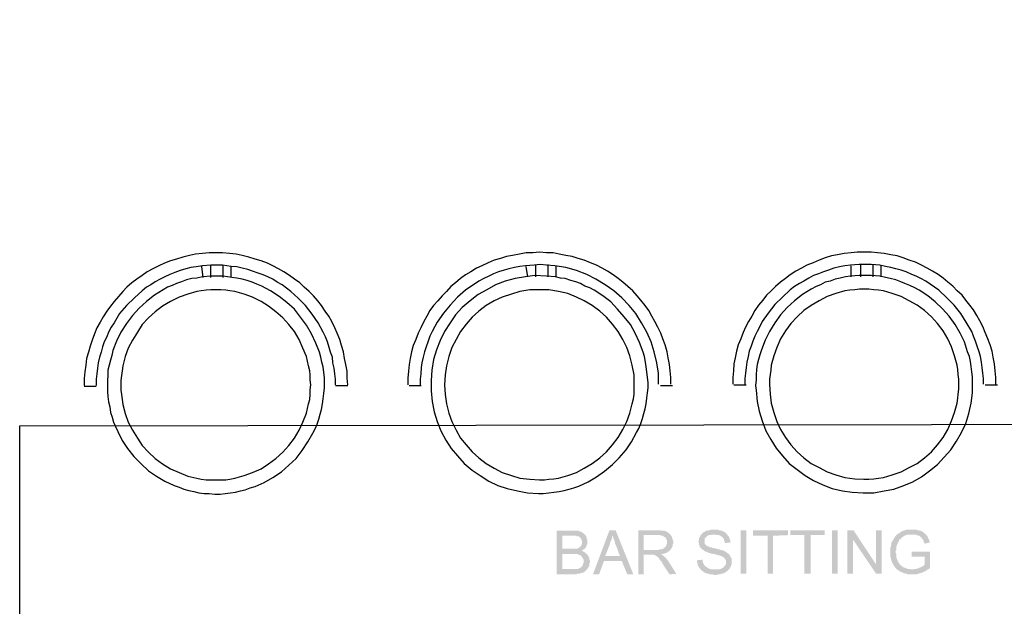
# Model space of a CAD drawing. Header units: millimetres. Extents: x 13115352 to 26511604, y 2875787 to 5794155.
# Tile 42 of 115: x 13124156 to 13126460, y 2887225 to 2888597. Entities that reach past the tile are written whole.
import ezdxf

# ---------------------------------------------------------------- set-up
doc = ezdxf.new("R2010")
doc.units = ezdxf.units.MM
doc.layers.get('0').update_dxf_attribs({"lineweight": 0})

msp = doc.modelspace()

# ---------------------------------------------------------------- hatches: boundary and pattern name
at = {"true_color": 0x545454}
h = msp.add_hatch(color=251, dxfattribs=at)
h.paths.add_polyline_path([(13125412.8, 2887299.6), (13125412.8, 2887401.5), (13125451.5, 2887401.5), (13125452.9, 2887401.5), (13125454.4, 2887401.5), (13125455.8, 2887401.5), (13125457.2, 2887401.5), (13125458.7, 2887401.5), (13125460.1, 2887401.5), (13125461.5, 2887401.5), (13125463, 2887401.5), (13125464.4, 2887401.5), (13125465.9, 2887400), (13125467.3, 2887400), (13125468.7, 2887400), (13125470.2, 2887398.6), (13125471.6, 2887398.6), (13125471.6, 2887397.2), (13125473, 2887397.2), (13125474.5, 2887395.7), (13125475.9, 2887395.7), (13125477.3, 2887394.3), (13125477.3, 2887392.9), (13125478.8, 2887392.9), (13125480.2, 2887391.4), (13125480.2, 2887390), (13125481.6, 2887388.6), (13125481.6, 2887387.1), (13125483.1, 2887385.7), (13125483.1, 2887384.3), (13125483.1, 2887382.8), (13125484.5, 2887381.4), (13125484.5, 2887380), (13125484.5, 2887378.5), (13125484.5, 2887377.1), (13125484.5, 2887375.7), (13125484.5, 2887374.2), (13125484.5, 2887372.8), (13125484.5, 2887371.3), (13125484.5, 2887369.9), (13125483.1, 2887369.9), (13125483.1, 2887368.5), (13125483.1, 2887367), (13125481.6, 2887365.6), (13125481.6, 2887364.2), (13125480.2, 2887362.7), (13125480.2, 2887361.3), (13125478.8, 2887359.9), (13125477.3, 2887359.9), (13125477.3, 2887358.4), (13125475.9, 2887358.4), (13125474.5, 2887357), (13125473, 2887355.6), (13125471.6, 2887355.6), (13125470.2, 2887354.1), (13125471.6, 2887354.1), (13125473, 2887354.1), (13125474.5, 2887352.7), (13125475.9, 2887352.7), (13125477.3, 2887351.3), (13125478.8, 2887351.3), (13125480.2, 2887349.8), (13125481.6, 2887348.4), (13125483.1, 2887347), (13125484.5, 2887345.5), (13125485.9, 2887344.1), (13125485.9, 2887342.6), (13125487.4, 2887341.2), (13125487.4, 2887339.8), (13125488.8, 2887338.3), (13125488.8, 2887336.9), (13125488.8, 2887335.5), (13125488.8, 2887334), (13125490.2, 2887332.6), (13125490.2, 2887331.2), (13125490.2, 2887329.7), (13125490.2, 2887328.3), (13125490.2, 2887326.9), (13125488.8, 2887325.4), (13125488.8, 2887324), (13125488.8, 2887322.6), (13125488.8, 2887321.1), (13125488.8, 2887319.7), (13125487.4, 2887318.2), (13125487.4, 2887316.8), (13125485.9, 2887315.4), (13125485.9, 2887313.9), (13125484.5, 2887312.5), (13125483.1, 2887311.1), (13125483.1, 2887309.6), (13125481.6, 2887309.6), (13125480.2, 2887308.2), (13125480.2, 2887306.8), (13125478.8, 2887306.8), (13125477.3, 2887305.3), (13125475.9, 2887305.3), (13125474.5, 2887303.9), (13125473, 2887303.9), (13125471.6, 2887302.5), (13125470.2, 2887302.5), (13125468.7, 2887302.5), (13125467.3, 2887301), (13125465.9, 2887301), (13125464.4, 2887301), (13125463, 2887301), (13125461.5, 2887301), (13125460.1, 2887301), (13125458.7, 2887299.6), (13125457.2, 2887299.6), (13125455.8, 2887299.6), (13125454.4, 2887299.6), (13125452.9, 2887299.6), (13125451.5, 2887299.6)])
h.paths.add_polyline_path([(13125425.7, 2887359.9), (13125448.6, 2887359.9), (13125450.1, 2887359.9), (13125451.5, 2887359.9), (13125452.9, 2887359.9), (13125455.8, 2887359.9), (13125457.2, 2887359.9), (13125458.7, 2887359.9), (13125460.1, 2887359.9), (13125461.5, 2887359.9), (13125463, 2887361.3), (13125464.4, 2887361.3), (13125465.9, 2887362.7), (13125467.3, 2887364.2), (13125468.7, 2887364.2), (13125468.7, 2887365.6), (13125470.2, 2887367), (13125470.2, 2887368.5), (13125471.6, 2887369.9), (13125471.6, 2887371.3), (13125471.6, 2887372.8), (13125471.6, 2887374.2), (13125471.6, 2887375.7), (13125471.6, 2887377.1), (13125471.6, 2887378.5), (13125470.2, 2887380), (13125470.2, 2887381.4), (13125470.2, 2887382.8), (13125468.7, 2887382.8), (13125468.7, 2887384.3), (13125467.3, 2887385.7), (13125465.9, 2887387.1), (13125464.4, 2887388.6), (13125463, 2887388.6), (13125461.5, 2887388.6), (13125460.1, 2887388.6), (13125458.7, 2887390), (13125457.2, 2887390), (13125455.8, 2887390), (13125454.4, 2887390), (13125451.5, 2887390), (13125450.1, 2887390), (13125448.6, 2887390), (13125447.2, 2887390), (13125425.7, 2887390)])
h.paths.add_polyline_path([(13125425.7, 2887312.5), (13125451.5, 2887312.5), (13125452.9, 2887312.5), (13125455.8, 2887312.5), (13125457.2, 2887312.5), (13125458.7, 2887312.5), (13125460.1, 2887312.5), (13125463, 2887312.5), (13125464.4, 2887313.9), (13125465.9, 2887313.9), (13125467.3, 2887315.4), (13125468.7, 2887315.4), (13125470.2, 2887316.8), (13125471.6, 2887318.2), (13125473, 2887319.7), (13125473, 2887321.1), (13125474.5, 2887322.6), (13125474.5, 2887324), (13125474.5, 2887325.4), (13125475.9, 2887326.9), (13125475.9, 2887328.3), (13125475.9, 2887329.7), (13125475.9, 2887331.2), (13125475.9, 2887332.6), (13125475.9, 2887334), (13125474.5, 2887335.5), (13125474.5, 2887336.9), (13125474.5, 2887338.3), (13125473, 2887338.3), (13125473, 2887339.8), (13125471.6, 2887341.2), (13125470.2, 2887342.6), (13125468.7, 2887344.1), (13125467.3, 2887344.1), (13125465.9, 2887345.5), (13125464.4, 2887345.5), (13125463, 2887345.5), (13125461.5, 2887347), (13125460.1, 2887347), (13125458.7, 2887347), (13125457.2, 2887347), (13125455.8, 2887347), (13125454.4, 2887347), (13125452.9, 2887347), (13125451.5, 2887347), (13125450.1, 2887347), (13125425.7, 2887347)])
h = msp.add_hatch(color=251, dxfattribs=at)
h.paths.add_polyline_path([(13125497.4, 2887299.6), (13125536.2, 2887402.9), (13125550.5, 2887402.9), (13125592.1, 2887299.6), (13125577.8, 2887299.6), (13125564.9, 2887331.2), (13125523.3, 2887331.2), (13125511.8, 2887299.6)])
h.paths.add_polyline_path([(13125526.1, 2887342.6), (13125560.6, 2887342.6), (13125550.5, 2887369.9), (13125549.1, 2887371.3), (13125549.1, 2887374.2), (13125549.1, 2887375.7), (13125547.7, 2887377.1), (13125547.7, 2887378.5), (13125547.7, 2887380), (13125546.2, 2887381.4), (13125546.2, 2887382.8), (13125546.2, 2887384.3), (13125544.8, 2887384.3), (13125544.8, 2887385.7), (13125544.8, 2887387.1), (13125543.3, 2887388.6), (13125543.3, 2887390), (13125543.3, 2887391.4), (13125543.3, 2887390), (13125541.9, 2887388.6), (13125541.9, 2887387.1), (13125541.9, 2887385.7), (13125541.9, 2887384.3), (13125541.9, 2887382.8), (13125540.5, 2887381.4), (13125540.5, 2887380), (13125540.5, 2887378.5), (13125539, 2887378.5), (13125539, 2887377.1), (13125539, 2887375.7), (13125537.6, 2887374.2), (13125537.6, 2887372.8), (13125537.6, 2887371.3)])
h = msp.add_hatch(color=251, dxfattribs=at)
h.paths.add_polyline_path([(13125603.6, 2887299.6), (13125603.6, 2887402.9), (13125648.1, 2887402.9), (13125651, 2887402.9), (13125652.4, 2887402.9), (13125653.8, 2887402.9), (13125655.3, 2887402.9), (13125656.7, 2887401.5), (13125658.2, 2887401.5), (13125659.6, 2887401.5), (13125661, 2887401.5), (13125662.5, 2887401.5), (13125663.9, 2887401.5), (13125665.3, 2887401.5), (13125666.8, 2887400), (13125668.2, 2887400), (13125669.6, 2887400), (13125671.1, 2887398.6), (13125672.5, 2887398.6), (13125672.5, 2887397.2), (13125673.9, 2887397.2), (13125675.4, 2887395.7), (13125676.8, 2887395.7), (13125676.8, 2887394.3), (13125678.2, 2887392.9), (13125679.7, 2887392.9), (13125679.7, 2887391.4), (13125681.1, 2887390), (13125681.1, 2887388.6), (13125682.6, 2887387.1), (13125682.6, 2887385.7), (13125682.6, 2887384.3), (13125684, 2887384.3), (13125684, 2887382.8), (13125684, 2887381.4), (13125684, 2887380), (13125685.4, 2887378.5), (13125685.4, 2887377.1), (13125685.4, 2887375.7), (13125685.4, 2887374.2), (13125685.4, 2887372.8), (13125685.4, 2887371.3), (13125684, 2887369.9), (13125684, 2887368.5), (13125684, 2887367), (13125684, 2887365.6), (13125684, 2887364.2), (13125682.6, 2887364.2), (13125682.6, 2887362.7), (13125681.1, 2887361.3), (13125681.1, 2887359.9), (13125679.7, 2887358.4), (13125678.2, 2887357), (13125678.2, 2887355.6), (13125676.8, 2887355.6), (13125676.8, 2887354.1), (13125675.4, 2887354.1), (13125673.9, 2887352.7), (13125672.5, 2887352.7), (13125672.5, 2887351.3), (13125671.1, 2887351.3), (13125669.6, 2887349.8), (13125668.2, 2887349.8), (13125666.8, 2887349.8), (13125665.3, 2887348.4), (13125663.9, 2887348.4), (13125662.5, 2887348.4), (13125661, 2887348.4), (13125659.6, 2887347), (13125658.2, 2887347), (13125656.7, 2887347), (13125658.2, 2887345.5), (13125659.6, 2887345.5), (13125661, 2887344.1), (13125662.5, 2887342.6), (13125663.9, 2887342.6), (13125663.9, 2887341.2), (13125665.3, 2887341.2), (13125666.8, 2887339.8), (13125666.8, 2887338.3), (13125668.2, 2887338.3), (13125669.6, 2887336.9), (13125669.6, 2887335.5), (13125671.1, 2887334), (13125672.5, 2887332.6), (13125673.9, 2887331.2), (13125673.9, 2887329.7), (13125675.4, 2887328.3), (13125692.6, 2887301), (13125676.8, 2887299.6), (13125662.5, 2887321.1), (13125662.5, 2887322.6), (13125661, 2887324), (13125659.6, 2887325.4), (13125659.6, 2887326.9), (13125658.2, 2887328.3), (13125658.2, 2887329.7), (13125656.7, 2887331.2), (13125655.3, 2887331.2), (13125655.3, 2887332.6), (13125653.8, 2887334), (13125652.4, 2887335.5), (13125652.4, 2887336.9), (13125651, 2887338.3), (13125649.5, 2887339.8), (13125648.1, 2887341.2), (13125646.7, 2887341.2), (13125646.7, 2887342.6), (13125645.2, 2887342.6), (13125643.8, 2887344.1), (13125642.4, 2887344.1), (13125640.9, 2887345.5), (13125639.5, 2887345.5), (13125638.1, 2887345.5), (13125636.6, 2887345.5), (13125635.2, 2887345.5), (13125633.8, 2887345.5), (13125632.3, 2887345.5), (13125616.5, 2887345.5), (13125616.5, 2887299.6)])
h.paths.add_polyline_path([(13125616.5, 2887357), (13125645.2, 2887357), (13125648.1, 2887357), (13125649.5, 2887357), (13125651, 2887357), (13125652.4, 2887357), (13125653.8, 2887358.4), (13125655.3, 2887358.4), (13125656.7, 2887358.4), (13125658.2, 2887358.4), (13125659.6, 2887358.4), (13125659.6, 2887359.9), (13125661, 2887359.9), (13125662.5, 2887359.9), (13125663.9, 2887361.3), (13125665.3, 2887362.7), (13125666.8, 2887362.7), (13125666.8, 2887364.2), (13125668.2, 2887365.6), (13125669.6, 2887367), (13125669.6, 2887368.5), (13125669.6, 2887369.9), (13125671.1, 2887369.9), (13125671.1, 2887371.3), (13125671.1, 2887372.8), (13125671.1, 2887374.2), (13125671.1, 2887375.7), (13125671.1, 2887377.1), (13125671.1, 2887378.5), (13125669.6, 2887380), (13125669.6, 2887381.4), (13125669.6, 2887382.8), (13125668.2, 2887384.3), (13125666.8, 2887385.7), (13125665.3, 2887387.1), (13125663.9, 2887387.1), (13125662.5, 2887388.6), (13125661, 2887390), (13125659.6, 2887390), (13125658.2, 2887390), (13125656.7, 2887390), (13125655.3, 2887391.4), (13125653.8, 2887391.4), (13125652.4, 2887391.4), (13125651, 2887391.4), (13125649.5, 2887391.4), (13125616.5, 2887391.4)])
for points in [[(13125741.4, 2887332.6), (13125754.3, 2887334), (13125754.3, 2887332.6), (13125754.3, 2887331.2), (13125754.3, 2887329.7), (13125754.3, 2887328.3), (13125755.7, 2887326.9), (13125755.7, 2887325.4), (13125755.7, 2887324), (13125757.2, 2887324), (13125757.2, 2887322.6), (13125758.6, 2887321.1), (13125760, 2887319.7), (13125760, 2887318.2), (13125761.5, 2887318.2), (13125762.9, 2887316.8), (13125764.4, 2887316.8), (13125764.4, 2887315.4), (13125765.8, 2887315.4), (13125767.2, 2887313.9), (13125768.7, 2887313.9), (13125770.1, 2887313.9), (13125770.1, 2887312.5), (13125771.5, 2887312.5), (13125773, 2887312.5), (13125774.4, 2887311.1), (13125775.8, 2887311.1), (13125777.3, 2887311.1), (13125778.7, 2887311.1), (13125780.1, 2887311.1), (13125781.6, 2887311.1), (13125783, 2887311.1), (13125784.4, 2887311.1), (13125785.9, 2887311.1), (13125787.3, 2887311.1), (13125788.7, 2887311.1), (13125790.2, 2887311.1), (13125791.6, 2887311.1), (13125793.1, 2887311.1), (13125794.5, 2887312.5), (13125795.9, 2887312.5), (13125797.4, 2887312.5), (13125798.8, 2887313.9), (13125800.2, 2887313.9), (13125801.7, 2887315.4), (13125803.1, 2887315.4), (13125803.1, 2887316.8), (13125804.5, 2887318.2), (13125806, 2887318.2), (13125806, 2887319.7), (13125807.4, 2887321.1), (13125807.4, 2887322.6), (13125808.8, 2887322.6), (13125808.8, 2887324), (13125808.8, 2887325.4), (13125808.8, 2887326.9), (13125808.8, 2887328.3), (13125808.8, 2887329.7), (13125808.8, 2887331.2), (13125808.8, 2887332.6), (13125807.4, 2887334), (13125807.4, 2887335.5), (13125806, 2887336.9), (13125804.5, 2887338.3), (13125803.1, 2887339.8), (13125801.7, 2887341.2), (13125800.2, 2887341.2), (13125798.8, 2887342.6), (13125797.4, 2887342.6), (13125795.9, 2887342.6), (13125794.5, 2887344.1), (13125793.1, 2887344.1), (13125791.6, 2887344.1), (13125790.2, 2887344.1), (13125788.7, 2887345.5), (13125787.3, 2887345.5), (13125785.9, 2887345.5), (13125783, 2887347), (13125781.6, 2887347), (13125780.1, 2887347), (13125778.7, 2887347), (13125777.3, 2887348.4), (13125775.8, 2887348.4), (13125773, 2887348.4), (13125771.5, 2887349.8), (13125770.1, 2887349.8), (13125768.7, 2887349.8), (13125767.2, 2887351.3), (13125765.8, 2887351.3), (13125764.4, 2887351.3), (13125764.4, 2887352.7), (13125762.9, 2887352.7), (13125761.5, 2887352.7), (13125760, 2887352.7), (13125760, 2887354.1), (13125758.6, 2887354.1), (13125757.2, 2887355.6), (13125755.7, 2887357), (13125754.3, 2887357), (13125752.9, 2887358.4), (13125751.4, 2887359.9), (13125750, 2887361.3), (13125748.6, 2887362.7), (13125747.1, 2887364.2), (13125747.1, 2887365.6), (13125747.1, 2887367), (13125745.7, 2887368.5), (13125745.7, 2887369.9), (13125745.7, 2887371.3), (13125745.7, 2887372.8), (13125745.7, 2887374.2), (13125744.3, 2887375.7), (13125744.3, 2887377.1), (13125745.7, 2887378.5), (13125745.7, 2887380), (13125745.7, 2887381.4), (13125745.7, 2887382.8), (13125745.7, 2887384.3), (13125747.1, 2887385.7), (13125747.1, 2887387.1), (13125748.6, 2887388.6), (13125748.6, 2887390), (13125750, 2887390), (13125750, 2887391.4), (13125751.4, 2887392.9), (13125751.4, 2887394.3), (13125752.9, 2887394.3), (13125754.3, 2887395.7), (13125754.3, 2887397.2), (13125755.7, 2887397.2), (13125757.2, 2887398.6), (13125758.6, 2887398.6), (13125760, 2887400), (13125761.5, 2887400), (13125761.5, 2887401.5), (13125762.9, 2887401.5), (13125764.4, 2887401.5), (13125765.8, 2887401.5), (13125767.2, 2887402.9), (13125768.7, 2887402.9), (13125770.1, 2887402.9), (13125771.5, 2887402.9), (13125773, 2887404.4), (13125774.4, 2887404.4), (13125775.8, 2887404.4), (13125777.3, 2887404.4), (13125778.7, 2887404.4), (13125780.1, 2887404.4), (13125783, 2887404.4), (13125784.4, 2887404.4), (13125785.9, 2887404.4), (13125787.3, 2887404.4), (13125788.7, 2887404.4), (13125790.2, 2887404.4), (13125791.6, 2887402.9), (13125793.1, 2887402.9), (13125794.5, 2887402.9), (13125795.9, 2887402.9), (13125797.4, 2887401.5), (13125798.8, 2887401.5), (13125800.2, 2887401.5), (13125800.2, 2887400), (13125801.7, 2887400), (13125803.1, 2887400), (13125804.5, 2887398.6), (13125806, 2887398.6), (13125807.4, 2887397.2), (13125808.8, 2887395.7), (13125810.3, 2887394.3), (13125811.7, 2887392.9), (13125813.1, 2887391.4), (13125813.1, 2887390), (13125814.6, 2887390), (13125814.6, 2887388.6), (13125816, 2887387.1), (13125816, 2887385.7), (13125817.5, 2887384.3), (13125817.5, 2887382.8), (13125817.5, 2887381.4), (13125818.9, 2887380), (13125818.9, 2887378.5), (13125818.9, 2887377.1), (13125818.9, 2887375.7), (13125818.9, 2887374.2), (13125806, 2887372.8), (13125806, 2887374.2), (13125806, 2887375.7), (13125806, 2887377.1), (13125804.5, 2887378.5), (13125804.5, 2887380), (13125804.5, 2887381.4), (13125803.1, 2887382.8), (13125803.1, 2887384.3), (13125801.7, 2887384.3), (13125801.7, 2887385.7), (13125800.2, 2887387.1), (13125798.8, 2887387.1), (13125798.8, 2887388.6), (13125797.4, 2887388.6), (13125795.9, 2887390), (13125794.5, 2887390), (13125793.1, 2887391.4), (13125791.6, 2887391.4), (13125790.2, 2887391.4), (13125788.7, 2887391.4), (13125787.3, 2887391.4), (13125785.9, 2887392.9), (13125784.4, 2887392.9), (13125781.6, 2887392.9), (13125780.1, 2887392.9), (13125777.3, 2887392.9), (13125775.8, 2887392.9), (13125774.4, 2887391.4), (13125773, 2887391.4), (13125771.5, 2887391.4), (13125770.1, 2887391.4), (13125768.7, 2887391.4), (13125767.2, 2887390), (13125765.8, 2887390), (13125764.4, 2887388.6), (13125762.9, 2887388.6), (13125762.9, 2887387.1), (13125761.5, 2887385.7), (13125760, 2887384.3), (13125758.6, 2887382.8), (13125758.6, 2887381.4), (13125758.6, 2887380), (13125758.6, 2887378.5), (13125758.6, 2887377.1), (13125758.6, 2887375.7), (13125758.6, 2887374.2), (13125758.6, 2887372.8), (13125758.6, 2887371.3), (13125760, 2887369.9), (13125761.5, 2887368.5), (13125762.9, 2887367), (13125764.4, 2887367), (13125764.4, 2887365.6), (13125765.8, 2887365.6), (13125767.2, 2887365.6), (13125768.7, 2887364.2), (13125770.1, 2887364.2), (13125771.5, 2887362.7), (13125774.4, 2887362.7), (13125775.8, 2887362.7), (13125777.3, 2887361.3), (13125778.7, 2887361.3), (13125781.6, 2887361.3), (13125784.4, 2887359.9), (13125785.9, 2887359.9), (13125787.3, 2887359.9), (13125790.2, 2887358.4), (13125791.6, 2887358.4), (13125793.1, 2887358.4), (13125794.5, 2887358.4), (13125795.9, 2887357), (13125797.4, 2887357), (13125798.8, 2887357), (13125800.2, 2887355.6), (13125801.7, 2887355.6), (13125803.1, 2887355.6), (13125803.1, 2887354.1), (13125804.5, 2887354.1), (13125806, 2887354.1), (13125807.4, 2887352.7), (13125808.8, 2887352.7), (13125810.3, 2887351.3), (13125811.7, 2887349.8), (13125813.1, 2887349.8), (13125813.1, 2887348.4), (13125814.6, 2887348.4), (13125816, 2887347), (13125816, 2887345.5), (13125817.5, 2887345.5), (13125817.5, 2887344.1), (13125818.9, 2887342.6), (13125818.9, 2887341.2), (13125820.3, 2887339.8), (13125820.3, 2887338.3), (13125821.8, 2887336.9), (13125821.8, 2887335.5), (13125821.8, 2887334), (13125821.8, 2887332.6), (13125821.8, 2887331.2), (13125821.8, 2887329.7), (13125821.8, 2887328.3), (13125821.8, 2887326.9), (13125821.8, 2887325.4), (13125821.8, 2887324), (13125821.8, 2887322.6), (13125820.3, 2887321.1), (13125820.3, 2887319.7), (13125820.3, 2887318.2), (13125818.9, 2887316.8), (13125818.9, 2887315.4), (13125817.5, 2887315.4), (13125817.5, 2887313.9), (13125817.5, 2887312.5), (13125816, 2887311.1), (13125814.6, 2887311.1), (13125814.6, 2887309.6), (13125813.1, 2887308.2), (13125811.7, 2887308.2), (13125811.7, 2887306.8), (13125810.3, 2887306.8), (13125808.8, 2887305.3), (13125807.4, 2887303.9), (13125806, 2887303.9), (13125804.5, 2887302.5), (13125803.1, 2887302.5), (13125801.7, 2887301), (13125800.2, 2887301), (13125798.8, 2887301), (13125797.4, 2887301), (13125795.9, 2887299.6), (13125794.5, 2887299.6), (13125793.1, 2887299.6), (13125791.6, 2887299.6), (13125790.2, 2887299.6), (13125787.3, 2887298.2), (13125785.9, 2887298.2), (13125784.4, 2887298.2), (13125783, 2887298.2), (13125781.6, 2887298.2), (13125780.1, 2887298.2), (13125778.7, 2887299.6), (13125777.3, 2887299.6), (13125775.8, 2887299.6), (13125774.4, 2887299.6), (13125773, 2887299.6), (13125771.5, 2887299.6), (13125770.1, 2887299.6), (13125768.7, 2887301), (13125767.2, 2887301), (13125765.8, 2887301), (13125764.4, 2887301), (13125762.9, 2887302.5), (13125761.5, 2887302.5), (13125760, 2887303.9), (13125758.6, 2887303.9), (13125757.2, 2887305.3), (13125755.7, 2887305.3), (13125755.7, 2887306.8), (13125754.3, 2887306.8), (13125752.9, 2887308.2), (13125751.4, 2887308.2), (13125751.4, 2887309.6), (13125750, 2887311.1), (13125748.6, 2887311.1), (13125748.6, 2887312.5), (13125747.1, 2887313.9), (13125747.1, 2887315.4), (13125745.7, 2887315.4), (13125745.7, 2887316.8), (13125744.3, 2887318.2), (13125744.3, 2887319.7), (13125742.8, 2887321.1), (13125742.8, 2887322.6), (13125742.8, 2887324), (13125742.8, 2887325.4), (13125741.4, 2887326.9), (13125741.4, 2887328.3), (13125741.4, 2887329.7), (13125741.4, 2887331.2)], [(13125843.3, 2887301), (13125843.3, 2887402.9), (13125856.2, 2887402.9), (13125856.2, 2887301)], [(13125906.4, 2887301), (13125906.4, 2887390), (13125872, 2887390), (13125872, 2887402.9), (13125953.8, 2887402.9), (13125953.8, 2887391.4), (13125919.3, 2887390), (13125919.3, 2887301)], [(13125992.5, 2887301), (13125992.5, 2887391.4), (13125959.5, 2887391.4), (13125959.5, 2887402.9), (13126039.9, 2887402.9), (13126039.9, 2887391.4), (13126006.9, 2887391.4), (13126006.9, 2887301)], [(13126057.1, 2887301), (13126057.1, 2887402.9), (13126070, 2887402.9), (13126070, 2887301)], [(13126093, 2887301), (13126093, 2887402.9), (13126107.3, 2887402.9), (13126160.4, 2887322.6), (13126160.4, 2887402.9), (13126173.4, 2887402.9), (13126173.4, 2887301), (13126160.4, 2887301), (13126105.9, 2887381.4), (13126105.9, 2887301)], [(13126243.7, 2887341.2), (13126243.7, 2887352.7), (13126286.7, 2887352.7), (13126286.7, 2887315.4), (13126286.7, 2887313.9), (13126285.3, 2887313.9), (13126283.9, 2887312.5), (13126282.4, 2887311.1), (13126281, 2887311.1), (13126279.6, 2887309.6), (13126278.1, 2887308.2), (13126276.7, 2887308.2), (13126275.2, 2887306.8), (13126273.8, 2887306.8), (13126272.4, 2887305.3), (13126270.9, 2887305.3), (13126269.5, 2887303.9), (13126268.1, 2887303.9), (13126266.6, 2887303.9), (13126265.2, 2887302.5), (13126263.8, 2887302.5), (13126262.3, 2887302.5), (13126260.9, 2887301), (13126259.5, 2887301), (13126258, 2887301), (13126256.6, 2887299.6), (13126255.2, 2887299.6), (13126253.7, 2887299.6), (13126252.3, 2887299.6), (13126250.9, 2887299.6), (13126249.4, 2887299.6), (13126248, 2887299.6), (13126246.5, 2887299.6), (13126245.1, 2887299.6), (13126243.7, 2887299.6), (13126242.2, 2887299.6), (13126240.8, 2887299.6), (13126239.4, 2887299.6), (13126237.9, 2887299.6), (13126236.5, 2887299.6), (13126235.1, 2887299.6), (13126233.6, 2887299.6), (13126232.2, 2887301), (13126230.8, 2887301), (13126229.3, 2887301), (13126227.9, 2887301), (13126226.5, 2887302.5), (13126225, 2887302.5), (13126223.6, 2887303.9), (13126222.1, 2887303.9), (13126220.7, 2887303.9), (13126219.3, 2887305.3), (13126217.8, 2887305.3), (13126216.4, 2887306.8), (13126215, 2887306.8), (13126213.5, 2887308.2), (13126212.1, 2887309.6), (13126210.7, 2887309.6), (13126209.2, 2887311.1), (13126209.2, 2887312.5), (13126207.8, 2887312.5), (13126206.4, 2887313.9), (13126206.4, 2887315.4), (13126204.9, 2887315.4), (13126203.5, 2887316.8), (13126203.5, 2887318.2), (13126202.1, 2887319.7), (13126202.1, 2887321.1), (13126200.6, 2887321.1), (13126200.6, 2887322.6), (13126199.2, 2887324), (13126199.2, 2887325.4), (13126197.8, 2887326.9), (13126197.8, 2887328.3), (13126197.8, 2887329.7), (13126196.3, 2887331.2), (13126196.3, 2887332.6), (13126194.9, 2887334), (13126194.9, 2887335.5), (13126194.9, 2887336.9), (13126194.9, 2887338.3), (13126193.4, 2887339.8), (13126193.4, 2887341.2), (13126193.4, 2887342.6), (13126193.4, 2887344.1), (13126193.4, 2887345.5), (13126193.4, 2887347), (13126193.4, 2887348.4), (13126193.4, 2887349.8), (13126193.4, 2887351.3), (13126193.4, 2887352.7), (13126193.4, 2887354.1), (13126193.4, 2887355.6), (13126193.4, 2887357), (13126193.4, 2887358.4), (13126193.4, 2887359.9), (13126193.4, 2887361.3), (13126193.4, 2887362.7), (13126194.9, 2887364.2), (13126194.9, 2887365.6), (13126194.9, 2887367), (13126194.9, 2887368.5), (13126196.3, 2887369.9), (13126196.3, 2887371.3), (13126196.3, 2887372.8), (13126196.3, 2887374.2), (13126197.8, 2887375.7), (13126199.2, 2887377.1), (13126199.2, 2887378.5), (13126199.2, 2887380), (13126200.6, 2887381.4), (13126202.1, 2887382.8), (13126202.1, 2887384.3), (13126203.5, 2887385.7), (13126203.5, 2887387.1), (13126204.9, 2887388.6), (13126206.4, 2887390), (13126207.8, 2887391.4), (13126209.2, 2887392.9), (13126210.7, 2887394.3), (13126212.1, 2887394.3), (13126212.1, 2887395.7), (13126213.5, 2887395.7), (13126215, 2887397.2), (13126216.4, 2887397.2), (13126217.8, 2887398.6), (13126219.3, 2887400), (13126220.7, 2887400), (13126222.1, 2887401.5), (13126223.6, 2887401.5), (13126225, 2887401.5), (13126226.5, 2887402.9), (13126227.9, 2887402.9), (13126229.3, 2887402.9), (13126230.8, 2887404.4), (13126232.2, 2887404.4), (13126233.6, 2887404.4), (13126235.1, 2887404.4), (13126236.5, 2887404.4), (13126237.9, 2887404.4), (13126239.4, 2887404.4), (13126240.8, 2887404.4), (13126242.2, 2887404.4), (13126243.7, 2887404.4), (13126245.1, 2887404.4), (13126246.5, 2887404.4), (13126248, 2887404.4), (13126249.4, 2887404.4), (13126250.9, 2887404.4), (13126252.3, 2887404.4), (13126253.7, 2887404.4), (13126255.2, 2887404.4), (13126256.6, 2887402.9), (13126258, 2887402.9), (13126259.5, 2887402.9), (13126260.9, 2887402.9), (13126262.3, 2887401.5), (13126263.8, 2887401.5), (13126265.2, 2887401.5), (13126266.6, 2887400), (13126268.1, 2887400), (13126269.5, 2887398.6), (13126270.9, 2887398.6), (13126272.4, 2887397.2), (13126272.4, 2887395.7), (13126273.8, 2887395.7), (13126275.2, 2887394.3), (13126276.7, 2887394.3), (13126276.7, 2887392.9), (13126278.1, 2887391.4), (13126279.6, 2887390), (13126281, 2887388.6), (13126281, 2887387.1), (13126281, 2887385.7), (13126282.4, 2887384.3), (13126282.4, 2887382.8), (13126283.9, 2887381.4), (13126283.9, 2887380), (13126285.3, 2887378.5), (13126285.3, 2887377.1), (13126285.3, 2887374.2), (13126273.8, 2887371.3), (13126273.8, 2887372.8), (13126272.4, 2887374.2), (13126272.4, 2887375.7), (13126270.9, 2887377.1), (13126270.9, 2887378.5), (13126270.9, 2887380), (13126269.5, 2887381.4), (13126268.1, 2887382.8), (13126266.6, 2887384.3), (13126266.6, 2887385.7), (13126265.2, 2887385.7), (13126263.8, 2887387.1), (13126263.8, 2887388.6), (13126262.3, 2887388.6), (13126260.9, 2887390), (13126259.5, 2887390), (13126258, 2887390), (13126256.6, 2887391.4), (13126255.2, 2887391.4), (13126253.7, 2887391.4), (13126253.7, 2887392.9), (13126252.3, 2887392.9), (13126250.9, 2887392.9), (13126249.4, 2887392.9), (13126248, 2887392.9), (13126246.5, 2887392.9), (13126245.1, 2887392.9), (13126243.7, 2887392.9), (13126242.2, 2887392.9), (13126240.8, 2887392.9), (13126239.4, 2887392.9), (13126237.9, 2887392.9), (13126236.5, 2887392.9), (13126235.1, 2887392.9), (13126233.6, 2887392.9), (13126232.2, 2887391.4), (13126230.8, 2887391.4), (13126229.3, 2887391.4), (13126227.9, 2887390), (13126226.5, 2887390), (13126225, 2887388.6), (13126223.6, 2887388.6), (13126223.6, 2887387.1), (13126222.1, 2887387.1), (13126220.7, 2887385.7), (13126219.3, 2887385.7), (13126219.3, 2887384.3), (13126217.8, 2887382.8), (13126216.4, 2887381.4), (13126215, 2887381.4), (13126215, 2887380), (13126213.5, 2887378.5), (13126213.5, 2887377.1), (13126212.1, 2887375.7), (13126212.1, 2887374.2), (13126210.7, 2887374.2), (13126210.7, 2887372.8), (13126210.7, 2887371.3), (13126209.2, 2887369.9), (13126209.2, 2887368.5), (13126209.2, 2887367), (13126207.8, 2887365.6), (13126207.8, 2887364.2), (13126207.8, 2887362.7), (13126207.8, 2887361.3), (13126207.8, 2887359.9), (13126207.8, 2887358.4), (13126207.8, 2887357), (13126206.4, 2887355.6), (13126206.4, 2887354.1), (13126206.4, 2887352.7), (13126206.4, 2887351.3), (13126206.4, 2887349.8), (13126207.8, 2887347), (13126207.8, 2887345.5), (13126207.8, 2887344.1), (13126207.8, 2887342.6), (13126207.8, 2887341.2), (13126207.8, 2887339.8), (13126207.8, 2887338.3), (13126209.2, 2887336.9), (13126209.2, 2887335.5), (13126209.2, 2887334), (13126210.7, 2887332.6), (13126210.7, 2887331.2), (13126210.7, 2887329.7), (13126212.1, 2887329.7), (13126212.1, 2887328.3), (13126213.5, 2887326.9), (13126213.5, 2887325.4), (13126215, 2887324), (13126216.4, 2887322.6), (13126217.8, 2887321.1), (13126219.3, 2887319.7), (13126220.7, 2887318.2), (13126222.1, 2887318.2), (13126222.1, 2887316.8), (13126223.6, 2887316.8), (13126225, 2887315.4), (13126226.5, 2887315.4), (13126227.9, 2887315.4), (13126229.3, 2887313.9), (13126230.8, 2887313.9), (13126232.2, 2887313.9), (13126233.6, 2887312.5), (13126235.1, 2887312.5), (13126236.5, 2887312.5), (13126237.9, 2887312.5), (13126239.4, 2887312.5), (13126240.8, 2887311.1), (13126242.2, 2887311.1), (13126243.7, 2887311.1), (13126245.1, 2887311.1), (13126246.5, 2887311.1), (13126248, 2887311.1), (13126249.4, 2887312.5), (13126250.9, 2887312.5), (13126252.3, 2887312.5), (13126253.7, 2887312.5), (13126255.2, 2887312.5), (13126256.6, 2887313.9), (13126258, 2887313.9), (13126259.5, 2887313.9), (13126260.9, 2887313.9), (13126260.9, 2887315.4), (13126263.8, 2887315.4), (13126265.2, 2887316.8), (13126266.6, 2887316.8), (13126268.1, 2887318.2), (13126269.5, 2887318.2), (13126270.9, 2887319.7), (13126272.4, 2887319.7), (13126272.4, 2887321.1), (13126273.8, 2887322.6), (13126273.8, 2887341.2)]]:
    msp.add_hatch(color=251, dxfattribs=at).paths.add_polyline_path(points)

# ---------------------------------------------------------------- linework, layer by layer
at = {"color": 32, "linetype": 'Continuous', "lineweight": 25, "true_color": 0xdd6e00}
for p, q in [((13124584.7, 2887994.2), (13124581.8, 2888020)), ((13124603.4, 2888022.9), (13124583.3, 2888021.4)), ((13124603.4, 2887994.2), (13124603.4, 2888022.9)), ((13124650.7, 2888020), (13124630.6, 2888022.9)), ((13124632.1, 2887994.2), (13124632.1, 2888022.9)), ((13124650.7, 2887994.2), (13124650.7, 2888020)), ((13125359.7, 2888022.9), (13125339.6, 2888021.4)), ((13125345.3, 2887995.6), (13125341, 2888020)), ((13125364, 2887995.6), (13125364, 2888024.3)), ((13125408.4, 2888021.4), (13125388.4, 2888022.9)), ((13125392.7, 2887995.6), (13125392.7, 2888024.3)), ((13125411.3, 2887995.6), (13125411.3, 2888020)), ((13126120.3, 2888024.3), (13126100.2, 2888022.9)), ((13126101.6, 2887995.6), (13126101.6, 2888021.4)), ((13126124.6, 2887995.6), (13126124.6, 2888024.3)), ((13126169.1, 2888022.9), (13126149, 2888024.3)), ((13126153.3, 2887995.6), (13126153.3, 2888024.3)), ((13126171.9, 2887995.6), (13126171.9, 2888021.4)), ((13124603.4, 2887997.1), (13124583.3, 2887995.6)), ((13124652.1, 2887994.2), (13124632.1, 2887997.1)), ((13125361.1, 2887998.5), (13125339.6, 2887995.6)), ((13125388.4, 2887997.1), (13125361.1, 2887998.5)), ((13125409.9, 2887995.6), (13125388.4, 2887997.1)), ((13126120.3, 2887998.5), (13126100.2, 2887997.1)), ((13126169.1, 2887997.1), (13126149, 2887998.5)), ((13124306.3, 2887740.2), (13124335, 2887740.2)), ((13124894.7, 2887741.6), (13124923.4, 2887741.6)), ((13125066.9, 2887741.6), (13125095.6, 2887741.6)), ((13125655.3, 2887741.6), (13125684, 2887741.6)), ((13125827.5, 2887743), (13125856.2, 2887743)), ((13126415.9, 2887743), (13126444.6, 2887743))]:
    msp.add_line(p, q, dxfattribs=at)
for points in [[(13124155.6, 2887189.1), (13124155.6, 2887646.9), (13127891.2, 2887652.6), (13127891.2, 2891002.2), (13128349, 2891003.6)], [(13124923.4, 2887743), (13124921.9, 2887758.8), (13124921.9, 2887774.6), (13124919.1, 2887790.4), (13124916.2, 2887804.7), (13124913.3, 2887820.5), (13124909, 2887834.9), (13124904.7, 2887849.2), (13124899, 2887863.6), (13124893.2, 2887876.5), (13124886.1, 2887890.9), (13124878.9, 2887903.8), (13124870.3, 2887915.3), (13124861.7, 2887928.2), (13124853.1, 2887939.6), (13124843, 2887951.1), (13124833, 2887961.2), (13124821.5, 2887971.2), (13124811.4, 2887981.3), (13124798.5, 2887989.9), (13124787, 2887998.5), (13124774.1, 2888007.1), (13124761.2, 2888014.3), (13124748.3, 2888021.4), (13124735.4, 2888027.2), (13124721, 2888032.9), (13124706.7, 2888037.2), (13124692.3, 2888041.5), (13124676.5, 2888045.8), (13124662.2, 2888048.7), (13124646.4, 2888050.1), (13124630.6, 2888051.6), (13124614.8, 2888051.6), (13124599.1, 2888051.6), (13124583.3, 2888050.1), (13124567.5, 2888048.7), (13124553.1, 2888045.8), (13124537.3, 2888041.5), (13124523, 2888037.2), (13124508.6, 2888032.9), (13124494.3, 2888027.2), (13124481.4, 2888021.4), (13124467, 2888014.3), (13124454.1, 2888007.1), (13124442.6, 2887998.5), (13124429.7, 2887989.9), (13124418.2, 2887981.3), (13124406.7, 2887971.2), (13124396.7, 2887961.2), (13124386.7, 2887949.7), (13124376.6, 2887938.2), (13124368, 2887926.7), (13124359.4, 2887915.3), (13124350.8, 2887902.3), (13124343.6, 2887889.4), (13124336.4, 2887876.5), (13124330.7, 2887862.2), (13124324.9, 2887847.8), (13124320.6, 2887833.4), (13124316.3, 2887819.1), (13124312, 2887804.7), (13124310.6, 2887789), (13124307.7, 2887773.2), (13124306.3, 2887757.4), (13124306.3, 2887741.6)], [(13125679.7, 2887744.5), (13125679.7, 2887760.3), (13125678.2, 2887776), (13125676.8, 2887790.4), (13125673.9, 2887806.2), (13125671.1, 2887820.5), (13125666.8, 2887836.3), (13125661, 2887850.7), (13125656.7, 2887863.6), (13125649.5, 2887877.9), (13125642.4, 2887890.9), (13125635.2, 2887903.8), (13125628, 2887916.7), (13125619.4, 2887928.2), (13125609.4, 2887941.1), (13125600.8, 2887951.1), (13125590.7, 2887962.6), (13125579.2, 2887972.7), (13125567.7, 2887982.7), (13125556.3, 2887991.3), (13125544.8, 2887999.9), (13125531.9, 2888008.5), (13125518.9, 2888015.7), (13125506, 2888022.9), (13125491.7, 2888028.6), (13125477.3, 2888034.4), (13125463, 2888038.7), (13125448.6, 2888043), (13125434.3, 2888045.8), (13125418.5, 2888048.7), (13125404.1, 2888051.6), (13125388.4, 2888051.6), (13125372.6, 2888053), (13125356.8, 2888051.6), (13125341, 2888051.6), (13125325.2, 2888048.7), (13125309.4, 2888045.8), (13125295.1, 2888043), (13125280.7, 2888038.7), (13125266.4, 2888034.4), (13125252, 2888028.6), (13125237.7, 2888021.4), (13125224.8, 2888015.7), (13125211.8, 2888007.1), (13125198.9, 2887999.9), (13125187.4, 2887991.3), (13125176, 2887981.3), (13125164.5, 2887972.7), (13125154.4, 2887961.2), (13125144.4, 2887951.1), (13125134.3, 2887939.6), (13125124.3, 2887928.2), (13125115.7, 2887916.7), (13125108.5, 2887903.8), (13125101.3, 2887890.9), (13125094.2, 2887876.5), (13125088.4, 2887863.6), (13125082.7, 2887849.2), (13125076.9, 2887834.9), (13125072.6, 2887820.5), (13125069.8, 2887804.7), (13125066.9, 2887790.4), (13125065.5, 2887774.6), (13125064, 2887758.8), (13125064, 2887743)], [(13126440.3, 2887744.5), (13126440.3, 2887760.3), (13126438.8, 2887776), (13126437.4, 2887791.8), (13126434.5, 2887807.6), (13126431.7, 2887822), (13126427.4, 2887836.3), (13126421.6, 2887850.7), (13126415.9, 2887865), (13126410.1, 2887879.4), (13126403, 2887892.3), (13126395.8, 2887905.2), (13126388.6, 2887918.1), (13126380, 2887929.6), (13126370, 2887941.1), (13126361.4, 2887952.6), (13126349.9, 2887962.6), (13126339.8, 2887974.1), (13126328.3, 2887982.7), (13126316.9, 2887992.7), (13126305.4, 2888001.4), (13126292.5, 2888008.5), (13126279.6, 2888015.7), (13126266.6, 2888022.9), (13126252.3, 2888030.1), (13126237.9, 2888034.4), (13126223.6, 2888040.1), (13126209.2, 2888044.4), (13126194.9, 2888047.3), (13126179.1, 2888050.1), (13126163.3, 2888051.6), (13126149, 2888053), (13126131.7, 2888053), (13126116, 2888053), (13126101.6, 2888051.6), (13126085.8, 2888050.1), (13126070, 2888047.3), (13126055.7, 2888044.4), (13126041.3, 2888040.1), (13126027, 2888034.4), (13126012.6, 2888028.6), (13125998.3, 2888022.9), (13125985.4, 2888015.7), (13125972.4, 2888008.5), (13125959.5, 2887999.9), (13125948, 2887991.3), (13125936.6, 2887982.7), (13125925.1, 2887972.7), (13125915, 2887962.6), (13125903.6, 2887952.6), (13125894.9, 2887941.1), (13125884.9, 2887929.6), (13125876.3, 2887916.7), (13125869.1, 2887903.8), (13125861.9, 2887890.9), (13125854.8, 2887877.9), (13125849, 2887865), (13125843.3, 2887850.7), (13125837.5, 2887836.3), (13125833.2, 2887822), (13125830.4, 2887806.2), (13125827.5, 2887791.8), (13125826.1, 2887776), (13125824.6, 2887760.3), (13125824.6, 2887744.5)], [(13124583.3, 2888021.4), (13124568.9, 2888018.6), (13124556, 2888017.1), (13124544.5, 2888014.3), (13124531.6, 2888010), (13124518.7, 2888005.7), (13124507.2, 2888001.4), (13124495.7, 2887995.6), (13124484.2, 2887989.9), (13124472.8, 2887984.1), (13124462.7, 2887977), (13124452.7, 2887971.2), (13124442.6, 2887962.6), (13124424, 2887946.8), (13124405.3, 2887928.2), (13124389.5, 2887909.5), (13124376.6, 2887888), (13124369.4, 2887877.9), (13124363.7, 2887866.5), (13124359.4, 2887855), (13124353.6, 2887843.5), (13124349.3, 2887832), (13124346.5, 2887819.1), (13124342.2, 2887807.6), (13124339.3, 2887794.7), (13124337.9, 2887781.8), (13124336.4, 2887768.9), (13124335, 2887756), (13124335, 2887741.6)], [(13124630.6, 2888022.9), (13124616.3, 2888022.9), (13124603.4, 2888022.9)], [(13124894.7, 2887743), (13124894.7, 2887756), (13124893.2, 2887768.9), (13124891.8, 2887781.8), (13124888.9, 2887794.7), (13124887.5, 2887807.6), (13124883.2, 2887819.1), (13124880.3, 2887830.6), (13124876, 2887843.5), (13124871.7, 2887855), (13124866, 2887866.5), (13124854.5, 2887888), (13124840.1, 2887908.1), (13124824.4, 2887928.2), (13124807.1, 2887945.4), (13124789.9, 2887961.2), (13124769.8, 2887977), (13124758.3, 2887982.7), (13124748.3, 2887989.9), (13124736.8, 2887995.6), (13124725.3, 2887999.9), (13124713.9, 2888004.2), (13124700.9, 2888008.5), (13124689.5, 2888012.8), (13124676.5, 2888015.7), (13124663.6, 2888018.6), (13124650.7, 2888020)], [(13125339.6, 2888021.4), (13125326.6, 2888020), (13125313.7, 2888017.1), (13125300.8, 2888014.3), (13125289.3, 2888011.4), (13125276.4, 2888007.1), (13125264.9, 2888002.8), (13125253.5, 2887997.1), (13125242, 2887991.3), (13125230.5, 2887985.6), (13125220.4, 2887978.4), (13125209, 2887971.2), (13125198.9, 2887964), (13125180.3, 2887948.3), (13125163, 2887929.6), (13125147.3, 2887910.9), (13125132.9, 2887889.4), (13125127.2, 2887879.4), (13125121.4, 2887867.9), (13125115.7, 2887856.4), (13125111.4, 2887844.9), (13125107.1, 2887832), (13125102.8, 2887820.5), (13125099.9, 2887807.6), (13125097, 2887794.7), (13125095.6, 2887783.2), (13125094.2, 2887768.9), (13125092.7, 2887756), (13125092.7, 2887743)], [(13125388.4, 2888022.9), (13125374, 2888024.3), (13125359.7, 2888022.9)], [(13125651, 2887744.5), (13125651, 2887770.3), (13125646.7, 2887794.7), (13125640.9, 2887820.5), (13125633.8, 2887843.5), (13125623.7, 2887866.5), (13125610.8, 2887888), (13125597.9, 2887909.5), (13125582.1, 2887928.2), (13125564.9, 2887946.8), (13125546.2, 2887962.6), (13125526.1, 2887977), (13125504.6, 2887989.9), (13125483.1, 2888001.4), (13125458.7, 2888010), (13125434.3, 2888017.1), (13125408.4, 2888021.4)], [(13126100.2, 2888022.9), (13126087.2, 2888021.4), (13126074.3, 2888018.6), (13126061.4, 2888015.7), (13126048.5, 2888011.4), (13126037, 2888007.1), (13126025.5, 2888002.8), (13126014.1, 2887998.5), (13126002.6, 2887992.7), (13125991.1, 2887985.6), (13125981.1, 2887979.8), (13125969.6, 2887972.7), (13125959.5, 2887965.5), (13125940.9, 2887948.3), (13125923.6, 2887931), (13125907.9, 2887910.9), (13125893.5, 2887890.9), (13125887.8, 2887879.4), (13125882, 2887867.9), (13125876.3, 2887856.4), (13125872, 2887844.9), (13125867.7, 2887833.4), (13125863.4, 2887822), (13125860.5, 2887809.1), (13125857.6, 2887796.1), (13125856.2, 2887783.2), (13125854.8, 2887770.3), (13125853.3, 2887757.4), (13125853.3, 2887744.5)], [(13126149, 2888024.3), (13126134.6, 2888024.3), (13126120.3, 2888024.3)], [(13126411.6, 2887744.5), (13126411.6, 2887757.4), (13126410.1, 2887770.3), (13126408.7, 2887783.2), (13126407.3, 2887796.1), (13126404.4, 2887809.1), (13126401.5, 2887820.5), (13126397.2, 2887833.4), (13126392.9, 2887844.9), (13126388.6, 2887856.4), (13126384.3, 2887867.9), (13126371.4, 2887889.4), (13126358.5, 2887909.5), (13126342.7, 2887929.6), (13126325.5, 2887946.8), (13126306.8, 2887964), (13126286.7, 2887978.4), (13126276.7, 2887985.6), (13126265.2, 2887991.3), (13126253.7, 2887997.1), (13126243.7, 2888001.4), (13126230.8, 2888007.1), (13126219.3, 2888011.4), (13126206.4, 2888014.3), (13126194.9, 2888017.1), (13126182, 2888020), (13126169.1, 2888022.9)], [(13124583.3, 2887995.6), (13124570.3, 2887992.7), (13124558.9, 2887991.3), (13124546, 2887988.4), (13124534.5, 2887984.1), (13124523, 2887979.8), (13124512.9, 2887975.5), (13124501.5, 2887971.2), (13124491.4, 2887965.5), (13124471.3, 2887952.6), (13124452.7, 2887938.2), (13124435.4, 2887922.4), (13124419.7, 2887905.2), (13124405.3, 2887886.5), (13124392.4, 2887866.5), (13124382.4, 2887844.9), (13124373.7, 2887823.4), (13124370.9, 2887811.9), (13124368, 2887800.4), (13124365.1, 2887789), (13124362.3, 2887777.5), (13124362.3, 2887764.6), (13124360.8, 2887753.1), (13124360.8, 2887740.2), (13124360.8, 2887727.3), (13124362.3, 2887715.8), (13124363.7, 2887702.9), (13124366.6, 2887691.4), (13124368, 2887678.5), (13124372.3, 2887667), (13124375.2, 2887655.5), (13124379.5, 2887645.5), (13124385.2, 2887634), (13124395.3, 2887612.4), (13124408.2, 2887593.8), (13124422.5, 2887575.1), (13124439.8, 2887557.9), (13124457, 2887542.1), (13124475.6, 2887529.2), (13124495.7, 2887517.7), (13124517.3, 2887507.7), (13124528.7, 2887503.4), (13124540.2, 2887499.1), (13124551.7, 2887496.2), (13124563.2, 2887493.3), (13124574.7, 2887490.5), (13124587.6, 2887489), (13124599.1, 2887489), (13124612, 2887487.6), (13124624.9, 2887487.6), (13124636.4, 2887489), (13124649.3, 2887490.5), (13124660.8, 2887491.9), (13124672.2, 2887494.8), (13124683.7, 2887497.6), (13124695.2, 2887501.9), (13124706.7, 2887504.8), (13124728.2, 2887514.9), (13124748.3, 2887526.3), (13124768.4, 2887539.3), (13124785.6, 2887555), (13124802.8, 2887570.8), (13124817.2, 2887589.5), (13124830.1, 2887609.6), (13124841.6, 2887629.7), (13124847.3, 2887639.7), (13124851.6, 2887651.2), (13124855.9, 2887662.7), (13124858.8, 2887674.2), (13124861.7, 2887685.6), (13124864.5, 2887698.6), (13124866, 2887710), (13124867.4, 2887722.9), (13124868.8, 2887735.9), (13124868.8, 2887747.3), (13124868.8, 2887760.3), (13124867.4, 2887771.7), (13124866, 2887784.7), (13124863.1, 2887796.1), (13124860.2, 2887807.6), (13124857.4, 2887819.1), (13124848.8, 2887840.6), (13124838.7, 2887862.2), (13124827.2, 2887882.2), (13124812.9, 2887900.9), (13124798.5, 2887919.6), (13124781.3, 2887935.3), (13124762.7, 2887949.7), (13124742.6, 2887962.6), (13124732.5, 2887968.3), (13124722.5, 2887974.1), (13124711, 2887978.4), (13124699.5, 2887982.7), (13124688, 2887987), (13124676.5, 2887989.9), (13124663.6, 2887992.7), (13124652.1, 2887994.2)], [(13124632.1, 2887997.1), (13124617.7, 2887997.1), (13124603.4, 2887997.1)], [(13125339.6, 2887995.6), (13125315.2, 2887991.3), (13125292.2, 2887985.6), (13125269.2, 2887977), (13125249.2, 2887965.5), (13125229.1, 2887954), (13125210.4, 2887939.6), (13125191.7, 2887923.9), (13125176, 2887906.6), (13125163, 2887888), (13125150.1, 2887867.9), (13125140.1, 2887846.4), (13125131.5, 2887824.8), (13125124.3, 2887801.9), (13125120, 2887777.5), (13125118.6, 2887753.1), (13125118.6, 2887728.7), (13125121.4, 2887704.3), (13125125.7, 2887679.9), (13125132.9, 2887656.9), (13125141.5, 2887635.4), (13125153, 2887613.9), (13125165.9, 2887593.8), (13125180.3, 2887576.6), (13125196.1, 2887559.3), (13125214.7, 2887543.6), (13125233.4, 2887530.6), (13125253.5, 2887517.7), (13125275, 2887507.7), (13125296.5, 2887500.5), (13125320.9, 2887494.8), (13125343.9, 2887490.5), (13125369.7, 2887489), (13125381.2, 2887489), (13125394.1, 2887490.5), (13125405.6, 2887491.9), (13125418.5, 2887493.3), (13125430, 2887496.2), (13125441.5, 2887499.1), (13125452.9, 2887501.9), (13125464.4, 2887506.2), (13125485.9, 2887516.3), (13125506, 2887527.8), (13125524.7, 2887540.7), (13125543.3, 2887556.5), (13125559.1, 2887572.3), (13125574.9, 2887590.9), (13125587.8, 2887609.6), (13125599.3, 2887631.1), (13125605.1, 2887641.1), (13125609.4, 2887652.6), (13125613.7, 2887664.1), (13125616.5, 2887675.6), (13125619.4, 2887687.1), (13125622.3, 2887698.6), (13125623.7, 2887711.5), (13125625.1, 2887724.4), (13125626.6, 2887735.9), (13125626.6, 2887748.8), (13125625.1, 2887760.3), (13125623.7, 2887773.2), (13125622.3, 2887784.7), (13125620.8, 2887796.1), (13125618, 2887809.1), (13125615.1, 2887819.1), (13125606.5, 2887842.1), (13125596.4, 2887863.6), (13125585, 2887883.7), (13125570.6, 2887902.3), (13125554.8, 2887919.6), (13125539, 2887936.8), (13125520.4, 2887951.1), (13125500.3, 2887964), (13125490.2, 2887969.8), (13125478.8, 2887974.1), (13125468.7, 2887979.8), (13125457.2, 2887984.1), (13125445.8, 2887987), (13125432.8, 2887991.3), (13125421.4, 2887992.7), (13125409.9, 2887995.6)], [(13126100.2, 2887997.1), (13126088.7, 2887995.6), (13126075.8, 2887992.7), (13126064.3, 2887989.9), (13126052.8, 2887985.6), (13126041.3, 2887982.7), (13126029.8, 2887977), (13126019.8, 2887972.7), (13126008.3, 2887966.9), (13125988.2, 2887954), (13125969.6, 2887939.6), (13125952.4, 2887923.9), (13125936.6, 2887906.6), (13125923.6, 2887888), (13125910.7, 2887867.9), (13125900.7, 2887847.8), (13125892.1, 2887824.8), (13125887.8, 2887813.4), (13125884.9, 2887801.9), (13125882, 2887790.4), (13125880.6, 2887778.9), (13125879.2, 2887766), (13125879.2, 2887754.5), (13125877.7, 2887741.6), (13125879.2, 2887730.1), (13125882, 2887704.3), (13125886.3, 2887681.3), (13125893.5, 2887658.4), (13125902.1, 2887635.4), (13125913.6, 2887615.3), (13125926.5, 2887595.2), (13125940.9, 2887576.6), (13125956.7, 2887559.3), (13125975.3, 2887545), (13125994, 2887530.6), (13126014.1, 2887519.2), (13126035.6, 2887509.1), (13126057.1, 2887500.5), (13126081.5, 2887494.8), (13126104.5, 2887491.9), (13126130.3, 2887490.5), (13126154.7, 2887490.5), (13126179.1, 2887494.8), (13126202.1, 2887499.1), (13126225, 2887507.7), (13126246.5, 2887516.3), (13126266.6, 2887527.8), (13126285.3, 2887542.1), (13126303.9, 2887556.5), (13126319.7, 2887573.7), (13126335.5, 2887590.9), (13126348.4, 2887611), (13126359.9, 2887631.1), (13126370, 2887652.6), (13126377.1, 2887675.6), (13126382.9, 2887700), (13126385.8, 2887724.4), (13126385.8, 2887737.3), (13126385.8, 2887750.2), (13126385.8, 2887761.7), (13126384.3, 2887773.2), (13126382.9, 2887786.1), (13126381.4, 2887797.6), (13126378.6, 2887809.1), (13126374.3, 2887820.5), (13126367.1, 2887843.5), (13126357, 2887863.6), (13126345.6, 2887883.7), (13126331.2, 2887903.8), (13126315.4, 2887921), (13126298.2, 2887936.8), (13126281, 2887951.1), (13126260.9, 2887964), (13126250.9, 2887969.8), (13126239.4, 2887975.5), (13126227.9, 2887979.8), (13126217.8, 2887984.1), (13126206.4, 2887988.4), (13126193.4, 2887991.3), (13126182, 2887994.2), (13126169.1, 2887997.1)], [(13126149, 2887998.5), (13126134.6, 2887998.5), (13126120.3, 2887998.5)]]:
    msp.add_lwpolyline(points, dxfattribs=at)
for points in [[(13124837.3, 2887743), (13124835.8, 2887754.5), (13124835.8, 2887766), (13124834.4, 2887776), (13124831.5, 2887787.5), (13124827.2, 2887809.1), (13124818.6, 2887829.1), (13124810, 2887849.2), (13124798.5, 2887867.9), (13124785.6, 2887883.7), (13124771.3, 2887899.5), (13124755.5, 2887913.8), (13124738.3, 2887926.7), (13124721, 2887938.2), (13124700.9, 2887948.3), (13124680.9, 2887955.4), (13124659.3, 2887961.2), (13124647.8, 2887962.6), (13124637.8, 2887964), (13124626.3, 2887965.5), (13124614.8, 2887965.5), (13124603.4, 2887965.5), (13124591.9, 2887964), (13124580.4, 2887962.6), (13124570.3, 2887961.2), (13124548.8, 2887955.4), (13124528.7, 2887948.3), (13124508.6, 2887938.2), (13124490, 2887926.7), (13124472.8, 2887913.8), (13124457, 2887899.5), (13124442.6, 2887883.7), (13124431.1, 2887866.5), (13124419.7, 2887847.8), (13124409.6, 2887829.1), (13124402.4, 2887809.1), (13124396.7, 2887787.5), (13124395.3, 2887776), (13124393.8, 2887764.6), (13124392.4, 2887753.1), (13124392.4, 2887741.6), (13124392.4, 2887730.1), (13124393.8, 2887720.1), (13124395.3, 2887708.6), (13124396.7, 2887697.1), (13124402.4, 2887675.6), (13124409.6, 2887655.5), (13124419.7, 2887636.8), (13124431.1, 2887618.2), (13124442.6, 2887601), (13124457, 2887585.2), (13124472.8, 2887570.8), (13124490, 2887557.9), (13124508.6, 2887546.4), (13124528.7, 2887537.8), (13124548.8, 2887529.2), (13124570.3, 2887524.9), (13124580.4, 2887522), (13124591.9, 2887520.6), (13124603.4, 2887520.6), (13124614.8, 2887520.6), (13124626.3, 2887520.6), (13124637.8, 2887520.6), (13124647.8, 2887522), (13124659.3, 2887524.9), (13124680.9, 2887530.6), (13124700.9, 2887537.8), (13124721, 2887546.4), (13124738.3, 2887557.9), (13124755.5, 2887570.8), (13124771.3, 2887585.2), (13124785.6, 2887601), (13124798.5, 2887618.2), (13124810, 2887636.8), (13124818.6, 2887655.5), (13124827.2, 2887677), (13124831.5, 2887698.6), (13124834.4, 2887708.6), (13124835.8, 2887720.1), (13124835.8, 2887731.6)], [(13125593.6, 2887744.5), (13125593.6, 2887766), (13125589.3, 2887789), (13125583.5, 2887810.5), (13125576.4, 2887830.6), (13125567.7, 2887849.2), (13125556.3, 2887867.9), (13125543.3, 2887885.1), (13125529, 2887900.9), (13125513.2, 2887915.3), (13125496, 2887928.2), (13125477.3, 2887939.6), (13125458.7, 2887948.3), (13125438.6, 2887956.9), (13125417.1, 2887961.2), (13125394.1, 2887965.5), (13125372.6, 2887965.5), (13125349.6, 2887965.5), (13125326.6, 2887961.2), (13125306.6, 2887955.4), (13125285, 2887948.3), (13125266.4, 2887939.6), (13125247.7, 2887928.2), (13125230.5, 2887915.3), (13125214.7, 2887900.9), (13125200.4, 2887885.1), (13125187.4, 2887867.9), (13125177.4, 2887849.2), (13125167.4, 2887830.6), (13125160.2, 2887809.1), (13125154.4, 2887787.5), (13125151.6, 2887766), (13125150.1, 2887743), (13125151.6, 2887720.1), (13125154.4, 2887698.6), (13125160.2, 2887677), (13125167.4, 2887656.9), (13125177.4, 2887636.8), (13125187.4, 2887618.2), (13125200.4, 2887602.4), (13125214.7, 2887586.6), (13125230.5, 2887572.3), (13125247.7, 2887559.3), (13125266.4, 2887547.9), (13125285, 2887537.8), (13125306.6, 2887530.6), (13125326.6, 2887524.9), (13125349.6, 2887522), (13125372.6, 2887520.6), (13125384.1, 2887520.6), (13125394.1, 2887522), (13125405.6, 2887523.5), (13125417.1, 2887524.9), (13125438.6, 2887530.6), (13125458.7, 2887537.8), (13125477.3, 2887547.9), (13125496, 2887559.3), (13125513.2, 2887572.3), (13125529, 2887586.6), (13125543.3, 2887602.4), (13125556.3, 2887619.6), (13125567.7, 2887638.3), (13125576.4, 2887656.9), (13125583.5, 2887677), (13125589.3, 2887698.6), (13125592.1, 2887710), (13125593.6, 2887721.5), (13125593.6, 2887733)], [(13126354.2, 2887744.5), (13126354.2, 2887756), (13126352.7, 2887767.4), (13126351.3, 2887778.9), (13126349.9, 2887789), (13126344.1, 2887810.5), (13126337, 2887832), (13126328.3, 2887850.7), (13126316.9, 2887869.3), (13126303.9, 2887886.5), (13126289.6, 2887902.3), (13126273.8, 2887916.7), (13126256.6, 2887929.6), (13126237.9, 2887939.6), (13126219.3, 2887949.7), (13126197.8, 2887956.9), (13126177.7, 2887962.6), (13126166.2, 2887964), (13126154.7, 2887965.5), (13126143.2, 2887966.9), (13126131.7, 2887966.9), (13126121.7, 2887966.9), (13126110.2, 2887965.5), (13126098.7, 2887964), (13126087.2, 2887962.6), (13126065.7, 2887956.9), (13126045.6, 2887949.7), (13126027, 2887939.6), (13126008.3, 2887928.2), (13125991.1, 2887916.7), (13125975.3, 2887902.3), (13125961, 2887886.5), (13125948, 2887869.3), (13125936.6, 2887850.7), (13125928, 2887830.6), (13125920.8, 2887810.5), (13125915, 2887789), (13125913.6, 2887777.5), (13125912.2, 2887767.4), (13125910.7, 2887756), (13125910.7, 2887744.5), (13125912.2, 2887721.5), (13125915, 2887700), (13125920.8, 2887678.5), (13125928, 2887656.9), (13125936.6, 2887638.3), (13125948, 2887619.6), (13125961, 2887602.4), (13125975.3, 2887586.6), (13125991.1, 2887572.3), (13126008.3, 2887559.3), (13126027, 2887549.3), (13126045.6, 2887539.3), (13126065.7, 2887532.1), (13126087.2, 2887526.3), (13126110.2, 2887523.5), (13126131.7, 2887522), (13126143.2, 2887522), (13126154.7, 2887523.5), (13126166.2, 2887524.9), (13126177.7, 2887526.3), (13126197.8, 2887532.1), (13126219.3, 2887539.3), (13126237.9, 2887549.3), (13126256.6, 2887559.3), (13126273.8, 2887572.3), (13126289.6, 2887586.6), (13126303.9, 2887602.4), (13126316.9, 2887619.6), (13126328.3, 2887638.3), (13126337, 2887658.4), (13126344.1, 2887678.5), (13126349.9, 2887700), (13126351.3, 2887711.5), (13126352.7, 2887721.5), (13126354.2, 2887733)]]:
    msp.add_lwpolyline(points, close=True, dxfattribs=at)

doc.saveas('drawing.dxf')
